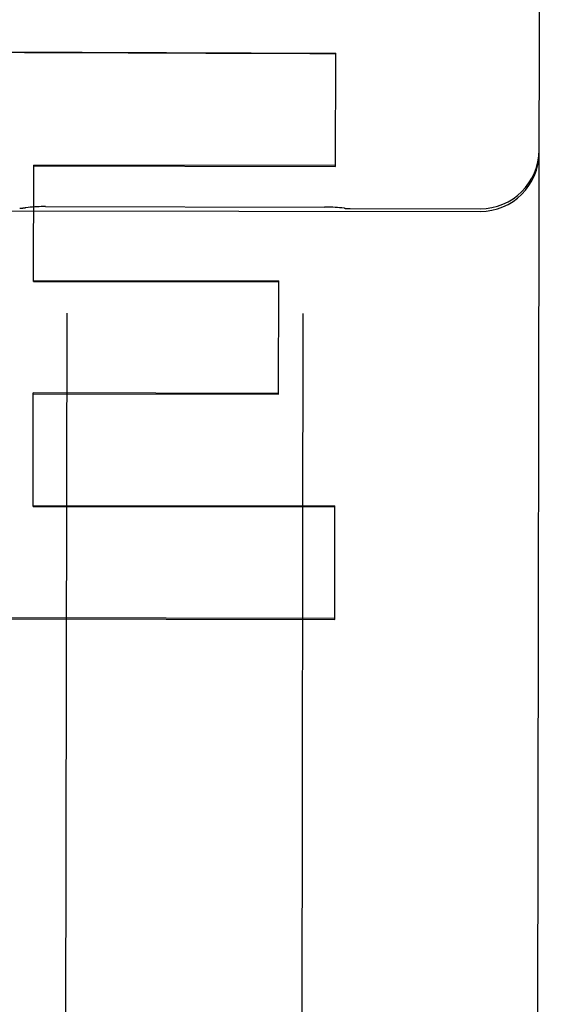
# Model space of a CAD drawing. Header units: inches. Extents: x 0 to 256, y 0 to 165.
# Tile 7 of 88: x 79.42 to 79.697, y 53.232 to 53.754. Entities that reach past the tile are written whole.
import ezdxf

# ---------------------------------------------------------------- set-up
doc = ezdxf.new("R2010")
doc.units = ezdxf.units.IN
doc.header["$LTSCALE"] = 14.0574402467
doc.header["$MEASUREMENT"] = 0
doc.linetypes.add('HIDDEN', pattern=[0.2, 0.1, -0.1])
doc.layers.add('02___PRT_ALL_AXES', color=7, linetype='CONTINUOUS')
doc.layers.add('DEFAULT_2', color=8, linetype='HIDDEN')

msp = doc.modelspace()

# ---------------------------------------------------------------- linework, layer by layer
at = {"layer": '02___PRT_ALL_AXES', "color": 8, "linetype": 'HIDDEN'}
for p, q in [((78.85112272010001, 53.65316660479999), (79.6636217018, 53.6518802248)), ((79.4335124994, 53.6544769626), (79.5812383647, 53.6542430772)), ((79.5948740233, 53.6534009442), (79.6636239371, 53.6532920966))]:
    msp.add_line(p, q, dxfattribs=at)
at = {"layer": 'DEFAULT_2', "color": 8, "linetype": 'HIDDEN'}
for p, q in [((79.6936074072, 52.8533060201), (79.6966080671, 54.74857262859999)), ((79.3673701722, 53.7365990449), (79.58720900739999, 53.73579259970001)), ((79.587114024, 53.675799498), (79.58720900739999, 53.73579259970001)), ((79.4271773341, 53.6148559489), (79.42727486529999, 53.6764582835)), ((79.427274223, 53.6760525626), (79.587114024, 53.675799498)), ((79.5871146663, 53.6762052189), (79.42727486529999, 53.6764582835)), ((79.4271773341, 53.6148559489), (79.5570171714, 53.6146503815)), ((79.4271780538, 53.6153104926), (79.557017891, 53.6151049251)), ((79.5569227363, 53.5550035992), (79.557017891, 53.6151049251)), ((79.4447860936, 53.5979818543), (79.4439119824, 53.045878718)), ((79.56978593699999, 53.5977839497), (79.5689118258, 53.045680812)), ((79.4269884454, 53.4955506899), (79.42708371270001, 53.55572311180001)), ((79.427082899, 53.5552091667), (79.5569227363, 53.5550035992)), ((79.55692355, 53.5555175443), (79.42708371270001, 53.55572311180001)), ((79.4269884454, 53.4955506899), (79.5868282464, 53.4952976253)), ((79.4269893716, 53.496135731), (79.5868291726, 53.4958826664)), ((79.5867337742, 53.4356274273), (79.5868291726, 53.4958826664)), ((79.5867348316, 53.4362952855), (79.3668949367, 53.43672481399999)), ((79.3668938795, 53.436057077), (79.5867337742, 53.4356274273))]:
    msp.add_line(p, q, dxfattribs=at)
for points in [[(79.4335134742, 53.654476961), (79.4324597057, 53.6544721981), (79.43131068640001, 53.6544524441), (79.4301546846, 53.6544173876), (79.4289924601, 53.6543669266), (79.4278245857, 53.6543009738), (79.42665162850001, 53.6542194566), (79.42547416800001, 53.6541223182), (79.42429277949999, 53.6540095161), (79.4231080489, 53.6538810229), (79.4228402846, 53.6538498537)], [(79.5919085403, 53.6535821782), (79.5916400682, 53.6536142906), (79.5904558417, 53.6537465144), (79.5892749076, 53.6538630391), (79.5880978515, 53.6539638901), (79.5869252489, 53.6540491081), (79.58575767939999, 53.6541187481), (79.5845957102, 53.6541728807), (79.583439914, 53.6542115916), (79.5822910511, 53.6542349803), (79.58123739, 53.6542430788)]]:
    msp.add_lwpolyline(points, dxfattribs=at)
for centre, radius, start, end in [((79.663671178, 53.68313018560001), 0.03125, 269.9092871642, 359.9092871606), ((79.6636734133, 53.6845420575), 0.03125, 269.9092871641, 359.9092871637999), ((79.4199138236, 53.67867797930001), 0.025, 269.9092871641, 276.7227315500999), ((79.5949136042, 53.6784009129), 0.025, 263.095842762, 269.9092871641)]:
    msp.add_arc(centre, radius, start, end, dxfattribs=at)
msp.add_ellipse((5.997720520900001, 53.91235634), major_axis=(2556.795124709, -9.3792123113), ratio=3.63953e-05, start_param=1.5420105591, end_param=1.5420965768, dxfattribs=at)

doc.saveas('drawing.dxf')
